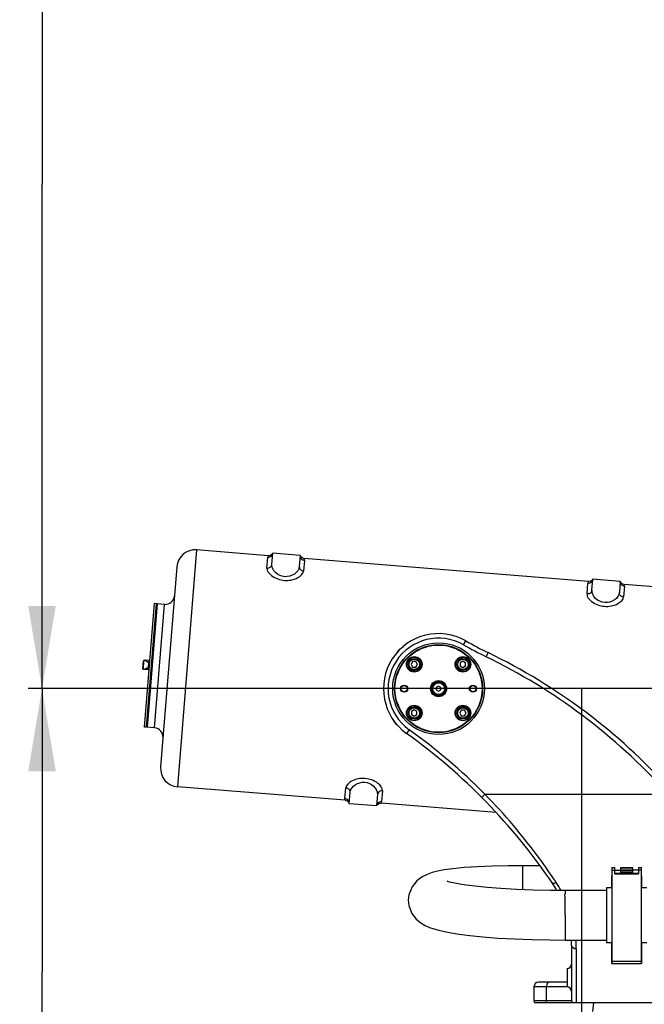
# Model space of a CAD drawing. Header units: millimetres. Extents: x 0 to 17835, y 0 to 12615.
# Tile 61 of 85: x 8880 to 9561, y 6335 to 7409. Entities that reach past the tile are written whole.
import ezdxf

# ---------------------------------------------------------------- set-up
doc = ezdxf.new("R2010")
doc.units = ezdxf.units.MM
doc.header["$LTSCALE"] = 980.925
doc.layers.get('0').update_dxf_attribs({"linetype": 'CONTINUOUS'})
for name, color, linetype in [('304103000036DXF_CONTINUOUS_LINE', 7, 'CONTINUOUS'), ('304103000043DXF_CONTINUOUS_LINE', 7, 'CONTINUOUS'), ('304104000316DXF_CONTINUOUS_LINE', 7, 'CONTINUOUS'), ('304105000251DXF_CONTINUOUS_LINE', 7, 'CONTINUOUS'), ('304109000042DXF_CONTINUOUS_LINE', 7, 'CONTINUOUS'), ('304109000043DXF_CONTINUOUS_LINE', 7, 'CONTINUOUS'), ('304301000076DXF_CONTINUOUS_LINE', 7, 'CONTINUOUS'), ('501023000001DXF_CONTINUOUS_LINE', 7, 'CONTINUOUS'), ('501023000084DXF_CONTINUOUS_LINE', 7, 'CONTINUOUS'), ('604006000004DXF_CONTINUOUS_LINE', 7, 'CONTINUOUS'), ('604006000006DXF_CONTINUOUS_LINE', 7, 'CONTINUOUS'), ('604007000001DXF_CONTINUOUS_LINE', 7, 'CONTINUOUS'), ('626001000004DXF_CONTINUOUS_LINE', 7, 'CONTINUOUS'), ('XIANLAN_DXF_CONTINUOUS_LINE', 7, 'CONTINUOUS'), ('运动范围-老_DXF_BALLOON', 7, 'CONTINUOUS'), ('运动范围-老_DXF_DIMENSION', 7, 'CONTINUOUS')]:
    doc.layers.add(name, color=color, linetype=linetype)
doc.styles.get("Standard").update_dxf_attribs({"font": 'txt', "width": 0.7})
doc.dimstyles.new('DIMSTYLE_10', dxfattribs={"dimtxt": 135, "dimasz": 90, "dimexe": 1, "dimexo": 0, "dimgap": 2.25, "dimtad": 1, "dimdec": 1, "dimdsep": 46, "dimtxsty": 'Standard', "dimblk": '_FILLED', "dimblk1": '_FILLED', "dimblk2": '_FILLED', "dimcen": 0.09, "dimclrt": 5, "dimazin": 2, "dimtp": 2, "dimtm": 2, "dimtfac": 1, "dimtdec": 1, "dimtofl": 0, "dimtmove": 0, "dimatfit": 3, "dimldrblk": '_FILLED', "dimfxl": 0, "dimtolj": 1, "dimarcsym": 0})
doc.dimstyles.new('DIMSTYLE_11', dxfattribs={"dimtxt": 135, "dimasz": 90, "dimexe": 1, "dimexo": 0, "dimgap": 2.25, "dimtad": 0, "dimtih": 1, "dimtoh": 1, "dimdec": 1, "dimdsep": 46, "dimtxsty": 'Standard', "dimblk": '_FILLED', "dimblk1": '_FILLED', "dimblk2": '_FILLED', "dimcen": 0.09, "dimclrt": 5, "dimazin": 2, "dimtp": 1.2, "dimtm": 1.2, "dimtfac": 1, "dimtdec": 0, "dimtofl": 0, "dimtmove": 0, "dimatfit": 3, "dimldrblk": '_FILLED', "dimfxl": 0, "dimtolj": 1, "dimarcsym": 0})
doc.dimstyles.new('DIMSTYLE_12', dxfattribs={"dimtxt": 135, "dimasz": 90, "dimexe": 1, "dimexo": 0, "dimgap": 2.25, "dimtad": 0, "dimtih": 1, "dimtoh": 1, "dimdec": 1, "dimdsep": 46, "dimtxsty": 'Standard', "dimblk": '_FILLED', "dimblk1": '_FILLED', "dimblk2": '_FILLED', "dimcen": 0.09, "dimclrt": 5, "dimazin": 2, "dimtp": 0.8, "dimtm": 0.8, "dimtfac": 1, "dimtdec": 0, "dimtofl": 0, "dimtmove": 0, "dimatfit": 3, "dimldrblk": '_FILLED', "dimfxl": 0, "dimtolj": 1, "dimarcsym": 0})
doc.dimstyles.new('DIMSTYLE_13', dxfattribs={"dimtxt": 135, "dimasz": 90, "dimexe": 1, "dimexo": 0, "dimgap": 2.25, "dimtad": 0, "dimtih": 1, "dimtoh": 1, "dimdec": 1, "dimdsep": 46, "dimtxsty": 'Standard', "dimblk": '_FILLED', "dimblk1": '_FILLED', "dimblk2": '_FILLED', "dimcen": 0.09, "dimclrt": 5, "dimazin": 2, "dimtp": 0.5, "dimtm": 0.5, "dimtfac": 1, "dimtdec": 0, "dimtofl": 0, "dimtmove": 0, "dimatfit": 3, "dimldrblk": '_FILLED', "dimfxl": 0, "dimtolj": 1, "dimarcsym": 0})
doc.dimstyles.new('DIMSTYLE_14', dxfattribs={"dimtxt": 135, "dimasz": 90, "dimexe": 1, "dimexo": 0, "dimgap": 2.25, "dimtad": 0, "dimtih": 1, "dimtoh": 1, "dimdec": 1, "dimdsep": 46, "dimtxsty": 'Standard', "dimblk": '_FILLED', "dimblk1": '_FILLED', "dimblk2": '_FILLED', "dimcen": 0.09, "dimclrt": 5, "dimazin": 2, "dimtp": 2, "dimtm": 2, "dimtfac": 1, "dimtdec": 0, "dimtofl": 0, "dimtmove": 0, "dimatfit": 3, "dimldrblk": '_FILLED', "dimfxl": 0, "dimtolj": 1, "dimarcsym": 0})
doc.dimstyles.new('DIMSTYLE_3', dxfattribs={"dimtxt": 135, "dimasz": 90, "dimexe": 1, "dimexo": 0, "dimgap": 2.25, "dimtad": 1, "dimdsep": 46, "dimtxsty": 'Standard', "dimblk": '_FILLED', "dimblk1": '_FILLED', "dimblk2": '_FILLED', "dimcen": 0.09, "dimclrt": 5, "dimazin": 2, "dimtp": 0.8, "dimtm": 0.8, "dimtfac": 1, "dimtofl": 0, "dimtmove": 0, "dimatfit": 3, "dimldrblk": '_FILLED', "dimfxl": 0, "dimtolj": 1, "dimarcsym": 0})
doc.dimstyles.new('DIMSTYLE_4', dxfattribs={"dimtxt": 135, "dimasz": 90, "dimexe": 1, "dimexo": 0, "dimgap": 2.25, "dimtad": 1, "dimdec": 0, "dimdsep": 46, "dimtxsty": 'Standard', "dimblk": '_FILLED', "dimblk1": '_FILLED', "dimblk2": '_FILLED', "dimcen": 0.09, "dimclrt": 5, "dimazin": 2, "dimtp": 1.2, "dimtm": 1.2, "dimtfac": 1, "dimtdec": 0, "dimtofl": 0, "dimtmove": 0, "dimatfit": 3, "dimldrblk": '_FILLED', "dimfxl": 0, "dimtolj": 1, "dimarcsym": 0})
doc.dimstyles.new('DIMSTYLE_5', dxfattribs={"dimtxt": 135, "dimasz": 90, "dimexe": 1, "dimexo": 0, "dimgap": 2.25, "dimtad": 1, "dimdec": 0, "dimdsep": 46, "dimtxsty": 'Standard', "dimblk": '_FILLED', "dimblk1": '_FILLED', "dimblk2": '_FILLED', "dimcen": 0.09, "dimclrt": 5, "dimazin": 2, "dimtp": 0.5, "dimtm": 0.5, "dimtfac": 1, "dimtdec": 0, "dimtofl": 0, "dimtmove": 0, "dimatfit": 3, "dimldrblk": '_FILLED', "dimfxl": 0, "dimtolj": 1, "dimarcsym": 0})

# ---------------------------------------------------------------- blocks, each defined once
blk = doc.blocks.new('_FILLED')
at = {"color": 0, "linetype": 'ByBlock'}
blk.add_solid([(0, 0), (-1, 0.167), (-1, -0.167)], dxfattribs=at)
blk = doc.blocks.new('*D6')
at = {"layer": '运动范围-老_DXF_DIMENSION', "color": 2, "linetype": 'Continuous', "transparency": 16777216}
for p, q in [((10056.4, 7779.5), (8889.2, 7779.5)), ((8904.2, 7779.5), (8904.2, 7229.5)), ((8904.2, 6679.5), (8904.2, 7229.5)), ((10056.4, 6679.5), (8889.2, 6679.5))]:
    blk.add_line(p, q, dxfattribs=at)
at = {"layer": '运动范围-老_DXF_DIMENSION', "color": 2, "linetype": 'Continuous', "transparency": 16777216, "xscale": 90, "yscale": 90, "zscale": 90}
for p, rotation in [((8904.2, 7779.5), 90), ((8904.2, 6679.5), 270)]:
    blk.add_blockref('_FILLED', p, dxfattribs=dict(at, rotation=rotation))
blk = doc.blocks.new('*D9')
at = {"layer": '运动范围-老_DXF_DIMENSION', "color": 2, "linetype": 'Continuous', "transparency": 16777216}
for p, q in [((9706.4, 6897.5), (9706.4, 8508.4)), ((10056.4, 7839.5), (10056.4, 8508.4)), ((9881.4, 8493.4), (9289.3, 8493.4)), ((9706.4, 8493.4), (9881.4, 8493.4)), ((10056.4, 8493.4), (9881.4, 8493.4))]:
    blk.add_line(p, q, dxfattribs=at)
at = {"layer": '运动范围-老_DXF_DIMENSION', "color": 2, "linetype": 'Continuous', "transparency": 16777216, "xscale": 90, "yscale": 90, "zscale": 90, "rotation": 180}
blk.add_blockref('_FILLED', (9706.4, 8493.4), dxfattribs=at)
at = {"layer": '运动范围-老_DXF_DIMENSION', "color": 2, "linetype": 'Continuous', "transparency": 16777216, "xscale": 90, "yscale": 90, "zscale": 90}
blk.add_blockref('_FILLED', (10056.4, 8493.4), dxfattribs=at)
blk = doc.blocks.new('*D14')
at = {"layer": '运动范围-老_DXF_DIMENSION', "color": 2, "linetype": 'Continuous', "transparency": 16777216}
for p, q in [((9996.4, 6679.5), (8889.2, 6679.5)), ((8904.2, 6679.5), (8904.2, 6370.7)), ((8904.2, 6062), (8904.2, 6370.7)), ((9402.4, 6062), (8889.2, 6062))]:
    blk.add_line(p, q, dxfattribs=at)
at = {"layer": '运动范围-老_DXF_DIMENSION', "color": 2, "linetype": 'Continuous', "transparency": 16777216, "xscale": 90, "yscale": 90, "zscale": 90}
for p, rotation in [((8904.2, 6679.5), 90), ((8904.2, 6062), 270)]:
    blk.add_blockref('_FILLED', p, dxfattribs=dict(at, rotation=rotation))
blk = doc.blocks.new('*D18')
at = {"layer": '运动范围-老_DXF_DIMENSION', "color": 2, "linetype": 'Continuous', "transparency": 16777216}
for p, q in [((7976.1, 7386.5), (7976.1, 4522.8)), ((12389.8, 6775.4), (12389.8, 4522.8)), ((7976.1, 4537.8), (10183, 4537.8)), ((12389.8, 4537.8), (10183, 4537.8))]:
    blk.add_line(p, q, dxfattribs=at)
at = {"layer": '运动范围-老_DXF_DIMENSION', "color": 2, "linetype": 'Continuous', "transparency": 16777216, "xscale": 90, "yscale": 90, "zscale": 90, "rotation": 180}
blk.add_blockref('_FILLED', (7976.1, 4537.8), dxfattribs=at)
at = {"layer": '运动范围-老_DXF_DIMENSION', "color": 2, "linetype": 'Continuous', "transparency": 16777216, "xscale": 90, "yscale": 90, "zscale": 90}
blk.add_blockref('_FILLED', (12389.8, 4537.8), dxfattribs=at)
blk = doc.blocks.new('*D20')
at = {"layer": '运动范围-老_DXF_BALLOON', "color": 2, "linetype": 'Continuous', "transparency": 16777216}
blk.add_line((8295.8, 6556.4), (8295.8, 5317), dxfattribs=at)
blk = doc.blocks.new('*D22')
at = {"layer": '运动范围-老_DXF_BALLOON', "color": 2, "linetype": 'Continuous', "transparency": 16777216}
blk.add_line((9492.1, 6679.5), (9492.1, 5317), dxfattribs=at)
blk = doc.blocks.new('*D23')
at = {"layer": '运动范围-老_DXF_BALLOON', "color": 2, "linetype": 'Continuous', "transparency": 16777216}
blk.add_line((8295.8, 6556.4), (7730.9, 6556.4), dxfattribs=at)
blk = doc.blocks.new('*D25')
at = {"layer": '运动范围-老_DXF_BALLOON', "color": 2, "linetype": 'Continuous', "transparency": 16777216}
blk.add_line((10056.4, 9014.9), (7730.9, 9014.9), dxfattribs=at)
blk = doc.blocks.new('*D36')
at = {"layer": '运动范围-老_DXF_BALLOON', "color": 2, "linetype": 'Continuous', "transparency": 16777216}
blk.add_line((7976.1, 7386.5), (7976.1, 5317), dxfattribs=at)

msp = doc.modelspace()

# ---------------------------------------------------------------- linework, layer by layer
at = {"color": 2, "linetype": 'Continuous'}
for radius, start, end in [(2335.402, 2.352729, 142.647271), (1764.838, 96.000281, 183.999719)]:
    msp.add_arc((10056.388, 6679.479), radius, start, end, dxfattribs=at)
at = {"layer": '304103000036DXF_CONTINUOUS_LINE', "color": 9, "linetype": 'Continuous'}
for p, q in [((9363.73, 6727.201), (9366.215, 6731.54)), ((9388.153, 6714.294), (9390.337, 6718.792)), ((9304.336, 6634.783), (9301.422, 6630.72)), ((9383.413, 6560.952), (9386.958, 6564.479)), ((9386.958, 6564.479), (9586.828, 6564.479)), ((9486.388, 6395.812), (9486.388, 6337.479)), ((9476.388, 6354.479), (9440.388, 6354.479)), ((9454.055, 6339.479), (9454.055, 6354.479)), ((9440.388, 6339.479), (9481.388, 6339.479))]:
    msp.add_line(p, q, dxfattribs=at)
at = {"layer": '304103000036DXF_CONTINUOUS_LINE', "color": 7, "linetype": 'Continuous'}
for p, q in [((9481.388, 6399.479), (9481.388, 6339.479)), ((9476.388, 6374.479), (9476.388, 6354.479)), ((9440.388, 6354.479), (9440.388, 6339.479)), ((9476.388, 6359.479), (9445.39, 6359.479)), ((9440.388, 6339.479), (9440.805, 6337.479)), ((9440.806, 6337.479), (9575.457, 6337.479))]:
    msp.add_line(p, q, dxfattribs=at)
at = {"layer": '304103000036DXF_CONTINUOUS_LINE', "color": 9, "linetype": 'Continuous'}
msp.add_lwpolyline([(9454.244, 6337.479), (9454.142, 6338.101), (9454.077, 6338.783), (9454.055, 6339.479)], dxfattribs=at)
at = {"layer": '304103000036DXF_CONTINUOUS_LINE', "color": 7, "linetype": 'Continuous'}
msp.add_circle((9336.388, 6679.479), 50, dxfattribs=at)
for centre, radius, start, end in [((9336.388, 6679.479), 60, 60.190166, 234.355127), ((9565.064, 7078.612), 400, 240.190166, 244.099012), ((9106.406, 6134.084), 650, 42.153508, 64.099012), ((8922.629, 6102.501), 650, 34.15714, 54.355127), ((9360.322, 6399.479), 121.066, 29.739994, 34.15714), ((9360.322, 6399.479), 121.066, 0, 2.84266), ((9476.388, 6379.479), 5, 270, 360), ((9445.388, 6354.479), 5, 90, 180), ((9476.388, 6349.479), 5, 0, 90), ((9486.388, 6339.479), 5, 180, 203.578159)]:
    msp.add_arc(centre, radius, start, end, dxfattribs=at)
at = {"layer": '304103000036DXF_CONTINUOUS_LINE', "color": 9, "linetype": 'Continuous'}
for centre, radius, start, end in [((9336.388, 6679.479), 55, 60.190166, 234.355127), ((9565.064, 7078.612), 405, 240.190166, 244.099012), ((9106.406, 6134.084), 645, 42.153508, 64.099012), ((8922.629, 6102.501), 655, 44.854547, 54.355127), ((8910.465, 6100.328), 665.144, 33.57451, 33.725828), ((9356.831, 6396.626), 129.388, 29.116036, 33.567338), ((9354.623, 6395.81), 131.765, 0.001123, 4.103222)]:
    msp.add_arc(centre, radius, start, end, dxfattribs=at)
for points, knots in [([(9463.668, 6469.629), (9458.177, 6477.855), (9434.839, 6511.197), (9408.443, 6542.405), (9386.958, 6564.479)], [0, 0, 0, 0, 0.24303358, 1, 1, 1, 1]), ([(9464.642, 6468.167), (9464.191, 6467.915), (9463.032, 6467.37), (9461.017, 6466.698), (9460.504, 6467.453)], [0, 0, 0, 0, 0.36108877, 1, 1, 1, 1]), ([(9456.321, 6359.479), (9456.007, 6359.479), (9454.198, 6358.407), (9454.055, 6356.088), (9454.055, 6354.479)], [0, 0, 0, 0, 0.16321686, 1, 1, 1, 1])]:
    msp.add_open_spline(points, degree=3, knots=knots, dxfattribs=at)
msp.add_open_spline([(9486.388, 6395.812), (9484.321, 6395.812), (9481.388, 6397.412), (9481.388, 6399.479)], degree=3, dxfattribs=at)
at = {"layer": '304103000043DXF_CONTINUOUS_LINE', "color": 9, "linetype": 'Continuous'}
for p, q in [((9072.73, 6830.74), (9051.838, 6572.585)), ((9149.379, 6810.893), (9150.321, 6822.529)), ((9190.191, 6819.302), (9189.249, 6807.667)), ((9498.239, 6782.66), (9499.18, 6794.295)), ((9539.05, 6791.069), (9538.108, 6779.433)), ((9026.937, 6636.802), (9037.827, 6771.363)), ((9234.397, 6559.742), (9235.338, 6571.378)), ((9275.208, 6568.151), (9274.266, 6556.515))]:
    msp.add_line(p, q, dxfattribs=at)
at = {"layer": '304103000043DXF_CONTINUOUS_LINE', "color": 7, "linetype": 'Continuous'}
for p, q in [((9150.892, 6824.415), (9072.73, 6830.74)), ((9154.724, 6814.95), (9155.702, 6827.035)), ((9185.604, 6824.615), (9155.702, 6827.035)), ((9185.604, 6824.615), (9184.626, 6812.53)), ((9499.752, 6796.181), (9189.93, 6821.255)), ((9051.182, 6812.419), (9033.516, 6594.133)), ((9503.583, 6786.717), (9504.561, 6798.802)), ((9534.464, 6796.382), (9504.561, 6798.802)), ((9534.464, 6796.382), (9533.486, 6784.297)), ((9637.349, 6785.045), (9538.789, 6793.022)), ((9029.853, 6772.008), (9018.963, 6637.448)), ((9029.853, 6772.008), (9028.776, 6771.092)), ((9037.827, 6771.363), (9029.853, 6772.008)), ((9018.963, 6637.448), (9018.047, 6638.525)), ((9026.937, 6636.802), (9018.963, 6637.448)), ((9234.657, 6557.789), (9051.838, 6572.585)), ((9238.983, 6554.429), (9239.961, 6566.514)), ((9269.863, 6564.094), (9268.885, 6552.009)), ((9238.983, 6554.429), (9268.885, 6552.009)), ((9399.19, 6544.473), (9273.695, 6554.629))]:
    msp.add_line(p, q, dxfattribs=at)
for points in [[(9155.702, 6827.035), (9154.635, 6825.677), (9153.15, 6824.755), (9151.441, 6824.401), (9150.892, 6824.415)], [(9189.93, 6821.255), (9189.386, 6821.33), (9187.756, 6821.954), (9186.439, 6823.103), (9185.604, 6824.615)], [(9504.561, 6798.802), (9503.494, 6797.443), (9502.009, 6796.521), (9500.301, 6796.167), (9499.752, 6796.181)], [(9538.789, 6793.022), (9538.245, 6793.096), (9536.616, 6793.721), (9535.299, 6794.869), (9534.464, 6796.382)], [(9234.657, 6557.789), (9235.201, 6557.714), (9236.831, 6557.09), (9238.148, 6555.941), (9238.983, 6554.429)], [(9268.885, 6552.009), (9269.952, 6553.367), (9271.437, 6554.289), (9273.146, 6554.644), (9273.695, 6554.629)]]:
    msp.add_lwpolyline(points, dxfattribs=at)
for centre, radius, start, end in [((9071.117, 6810.806), 20, 85.373068, 175.373068), ((9038.634, 6781.33), 10, 265.373068, 355.373068), ((9026.13, 6626.835), 10, 355.373068, 85.373068), ((9053.451, 6592.519), 20, 175.373068, 265.373068)]:
    msp.add_arc(centre, radius, start, end, dxfattribs=at)
at = {"layer": '304103000043DXF_CONTINUOUS_LINE', "color": 9, "linetype": 'Continuous'}
for points, knots in [([(9155.702, 6827.035), (9155.6, 6825.78), (9154.306, 6823.243), (9151.59, 6822.426), (9150.321, 6822.529)], [0, 0, 0, 0, 0.49735022, 1, 1, 1, 1]), ([(9149.379, 6810.893), (9150.632, 6810.792), (9153.231, 6811.418), (9154.63, 6813.792), (9154.724, 6814.95)], [0, 0, 0, 0, 0.51956481, 1, 1, 1, 1]), ([(9150.892, 6824.415), (9150.72, 6824.429), (9150.638, 6823.438), (9150.385, 6823.012), (9150.321, 6822.529)], [0, 0, 0, 0, 0.26163509, 1, 1, 1, 1]), ([(9184.626, 6812.53), (9184.105, 6806.095), (9168.219, 6795.747), (9154.203, 6808.515), (9154.724, 6814.95)], [0, 0, 0, 0, 0.49999986, 1, 1, 1, 1]), ([(9185.604, 6824.615), (9185.503, 6823.36), (9186.372, 6820.653), (9188.921, 6819.394), (9190.191, 6819.302)], [0, 0, 0, 0, 0.49737306, 1, 1, 1, 1]), ([(9190.191, 6819.302), (9190.213, 6819.583), (9190.269, 6820.255), (9189.889, 6820.879), (9189.93, 6821.255)], [0, 0, 0, 0, 0.42641013, 1, 1, 1, 1]), ([(9149.379, 6810.893), (9149.125, 6807.748), (9155.539, 6800.43), (9168.272, 6796.378), (9181.491, 6798.333), (9188.994, 6804.522), (9189.249, 6807.667)], [0, 0, 0, 0, 0.19328053, 0.50009118, 0.80675594, 1, 1, 1, 1]), ([(9184.626, 6812.53), (9184.532, 6811.372), (9185.531, 6808.804), (9187.996, 6807.768), (9189.249, 6807.667)], [0, 0, 0, 0, 0.48043565, 1, 1, 1, 1]), ([(9504.561, 6798.802), (9504.46, 6797.546), (9503.166, 6795.009), (9500.449, 6794.193), (9499.18, 6794.295)], [0, 0, 0, 0, 0.49735206, 1, 1, 1, 1]), ([(9499.752, 6796.181), (9499.58, 6796.195), (9499.497, 6795.205), (9499.244, 6794.778), (9499.18, 6794.295)], [0, 0, 0, 0, 0.26165747, 1, 1, 1, 1]), ([(9539.05, 6791.069), (9537.781, 6791.16), (9535.232, 6792.419), (9534.362, 6795.126), (9534.464, 6796.382)], [0, 0, 0, 0, 0.50262123, 1, 1, 1, 1]), ([(9539.05, 6791.069), (9539.073, 6791.349), (9539.127, 6792.021), (9538.753, 6792.645), (9538.789, 6793.022)], [0, 0, 0, 0, 0.42639652, 1, 1, 1, 1]), ([(9498.239, 6782.66), (9497.984, 6779.515), (9504.398, 6772.197), (9517.132, 6768.144), (9530.35, 6770.099), (9537.854, 6776.289), (9538.108, 6779.433)], [0, 0, 0, 0, 0.19328053, 0.50009118, 0.80675594, 1, 1, 1, 1]), ([(9503.583, 6786.717), (9503.49, 6785.558), (9502.091, 6783.185), (9499.491, 6782.558), (9498.239, 6782.66)], [0, 0, 0, 0, 0.48043498, 1, 1, 1, 1]), ([(9533.486, 6784.297), (9532.965, 6777.861), (9517.078, 6767.514), (9503.062, 6780.281), (9503.583, 6786.717)], [0, 0, 0, 0, 0.49999986, 1, 1, 1, 1]), ([(9538.108, 6779.433), (9536.855, 6779.534), (9534.391, 6780.571), (9533.392, 6783.138), (9533.486, 6784.297)], [0, 0, 0, 0, 0.5195645, 1, 1, 1, 1]), ([(9275.208, 6568.151), (9275.462, 6571.296), (9269.048, 6578.614), (9256.315, 6582.666), (9243.097, 6580.711), (9235.593, 6574.522), (9235.338, 6571.378)], [0, 0, 0, 0, 0.19328053, 0.50009118, 0.80675594, 1, 1, 1, 1]), ([(9239.961, 6566.514), (9240.055, 6567.672), (9239.056, 6570.24), (9236.591, 6571.276), (9235.338, 6571.377)], [0, 0, 0, 0, 0.48043566, 1, 1, 1, 1]), ([(9239.961, 6566.514), (9240.231, 6569.846), (9245.362, 6575.922), (9252.379, 6577.803), (9255.901, 6577.518)], [0, 0, 0, 0, 0.48620122, 1, 1, 1, 1]), ([(9255.901, 6577.518), (9259.422, 6577.233), (9266.045, 6574.248), (9270.133, 6567.426), (9269.863, 6564.094)], [0, 0, 0, 0, 0.51379884, 1, 1, 1, 1]), ([(9275.208, 6568.151), (9273.955, 6568.252), (9271.356, 6567.626), (9269.957, 6565.252), (9269.863, 6564.094)], [0, 0, 0, 0, 0.5195648, 1, 1, 1, 1]), ([(9234.397, 6559.742), (9234.374, 6559.461), (9234.32, 6558.789), (9234.693, 6558.166), (9234.657, 6557.789)], [0, 0, 0, 0, 0.42639653, 1, 1, 1, 1]), ([(9238.983, 6554.429), (9239.085, 6555.684), (9238.215, 6558.391), (9235.666, 6559.65), (9234.397, 6559.742)], [0, 0, 0, 0, 0.49737306, 1, 1, 1, 1]), ([(9268.885, 6552.009), (9268.987, 6553.264), (9270.281, 6555.801), (9272.998, 6556.618), (9274.266, 6556.515)], [0, 0, 0, 0, 0.49735022, 1, 1, 1, 1]), ([(9273.695, 6554.629), (9273.867, 6554.615), (9273.949, 6555.606), (9274.203, 6556.032), (9274.266, 6556.515)], [0, 0, 0, 0, 0.26163987, 1, 1, 1, 1])]:
    msp.add_open_spline(points, degree=3, knots=knots, dxfattribs=at)
for points in [[(9290.913, 6718.276), (9292.55, 6721.249), (9295.144, 6723.812), (9298.089, 6725.499)], [(9285.887, 6646.98), (9287.083, 6644.394), (9288.943, 6642.047), (9291.15, 6640.246)]]:
    msp.add_open_spline(points, degree=3, dxfattribs=at)
at = {"layer": '304104000316DXF_CONTINUOUS_LINE', "color": 7, "linetype": 'Continuous'}
for centre, radius in [((9336.388, 6679.479), 48), ((9336.388, 6679.479), 47.5), ((9309.871, 6705.995), 8.5), ((9309.871, 6705.995), 8), ((9362.904, 6705.995), 8.5), ((9362.904, 6705.995), 8), ((9336.388, 6679.479), 8.75), ((9336.388, 6679.479), 8.25), ((9298.888, 6679.479), 3.9), ((9298.888, 6679.479), 3.4), ((9373.888, 6679.479), 3.9), ((9373.888, 6679.479), 3.4), ((9309.871, 6652.962), 8.5), ((9309.871, 6652.962), 8), ((9362.904, 6652.962), 8.5), ((9362.904, 6652.962), 8)]:
    msp.add_circle(centre, radius, dxfattribs=at)
at = {"layer": '304105000251DXF_CONTINUOUS_LINE', "color": 7, "linetype": 'Continuous'}
for p, q in [((9015.973, 6637.69), (9026.863, 6772.25)), ((9017.966, 6637.528), (9028.856, 6772.089)), ((9028.856, 6772.089), (9026.863, 6772.25)), ((9017.966, 6637.528), (9015.973, 6637.69))]:
    msp.add_line(p, q, dxfattribs=at)
at = {"layer": '304109000042DXF_CONTINUOUS_LINE', "color": 7, "linetype": 'Continuous'}
for p, q in [((9525.183, 6484.379), (9524.888, 6467.479)), ((9525.288, 6484.379), (9525.183, 6484.379)), ((9525.288, 6484.479), (9528.388, 6484.479)), ((9525.288, 6484.479), (9525.288, 6379.979)), ((9528.388, 6477.685), (9528.388, 6484.479)), ((9528.388, 6481.679), (9534.688, 6481.679)), ((9534.688, 6484.179), (9548.088, 6484.179)), ((9534.688, 6484.179), (9534.688, 6478.678)), ((9548.088, 6478.678), (9548.088, 6484.179)), ((9554.388, 6481.679), (9548.088, 6481.679)), ((9554.388, 6484.479), (9557.488, 6484.479)), ((9554.388, 6484.479), (9554.388, 6477.685)), ((9557.488, 6379.979), (9557.488, 6484.479)), ((9557.593, 6484.379), (9557.488, 6484.379)), ((9557.888, 6467.479), (9557.593, 6484.379)), ((9554.388, 6477.895), (9528.388, 6477.895)), ((9528.388, 6477.685), (9554.388, 6477.685)), ((9548.088, 6478.678), (9534.688, 6478.678)), ((9524.888, 6467.479), (9524.888, 6462.479)), ((9557.888, 6462.479), (9557.888, 6467.479)), ((9524.888, 6402.479), (9524.888, 6397.479)), ((9524.888, 6397.479), (9525.193, 6379.979)), ((9557.582, 6379.979), (9557.888, 6397.479)), ((9557.888, 6397.479), (9557.888, 6402.479)), ((9525.251, 6379.979), (9525.288, 6391.532)), ((9557.488, 6391.532), (9557.525, 6379.979)), ((9525.193, 6379.979), (9557.582, 6379.979))]:
    msp.add_line(p, q, dxfattribs=at)
at = {"layer": '304109000042DXF_CONTINUOUS_LINE', "color": 9, "linetype": 'Continuous'}
for p, q in [((9525.288, 6481.783), (9528.388, 6481.783)), ((9548.088, 6484.165), (9534.688, 6484.165)), ((9534.688, 6481.891), (9548.088, 6481.891)), ((9557.488, 6481.783), (9554.388, 6481.783)), ((9548.088, 6480.439), (9534.688, 6480.439)), ((9525.288, 6382.588), (9557.488, 6382.588))]:
    msp.add_line(p, q, dxfattribs=at)
at = {"layer": '304109000042DXF_CONTINUOUS_LINE', "color": 7, "linetype": 'Continuous'}
for points, knots in [([(9525.198, 6462.539), (9525.204, 6462.859), (9525.229, 6463.719), (9525.23, 6464.582), (9525.288, 6465.12)], [0, 0, 0, 0, 0.37168219, 1, 1, 1, 1]), ([(9557.488, 6465.12), (9557.499, 6465.011), (9557.547, 6464.151), (9557.563, 6463.291), (9557.578, 6462.539)], [0, 0, 0, 0, 0.12671225, 1, 1, 1, 1]), ([(9525.288, 6399.838), (9525.276, 6399.947), (9525.228, 6400.807), (9525.213, 6401.667), (9525.198, 6402.419)], [0, 0, 0, 0, 0.12671225, 1, 1, 1, 1]), ([(9557.578, 6402.419), (9557.572, 6402.099), (9557.547, 6401.239), (9557.545, 6400.376), (9557.488, 6399.838)], [0, 0, 0, 0, 0.37168219, 1, 1, 1, 1])]:
    msp.add_open_spline(points, degree=3, knots=knots, dxfattribs=at)
at = {"layer": '304109000043DXF_CONTINUOUS_LINE', "color": 7, "linetype": 'Continuous'}
for p, q in [((9525.288, 6462.479), (9519.388, 6462.479)), ((9519.388, 6462.479), (9519.388, 6402.479)), ((9563.388, 6462.479), (9557.488, 6462.479)), ((9525.288, 6402.479), (9519.388, 6402.479)), ((9563.388, 6402.479), (9557.488, 6402.479))]:
    msp.add_line(p, q, dxfattribs=at)
at = {"layer": '304301000076DXF_CONTINUOUS_LINE', "color": 7, "linetype": 'Continuous'}
msp.add_line((9505.092, 6337.479), (9504.171, 6327.539), dxfattribs=at)
at = {"layer": '501023000001DXF_CONTINUOUS_LINE', "color": 7, "linetype": 'Continuous'}
for p, q in [((9014.086, 6701.149), (9014.795, 6709.92)), ((9020.824, 6710.034), (9015.442, 6710.47)), ((9020.018, 6700.067), (9020.824, 6710.034)), ((9020.018, 6700.067), (9014.635, 6700.502))]:
    msp.add_line(p, q, dxfattribs=at)
at = {"layer": '501023000001DXF_CONTINUOUS_LINE', "color": 9, "linetype": 'Continuous'}
msp.add_line((9014.635, 6700.502), (9015.442, 6710.47), dxfattribs=at)
at = {"layer": '501023000001DXF_CONTINUOUS_LINE', "color": 2, "linetype": 'Continuous'}
for p, q in [((9020.234, 6707.705), (9016.336, 6710.397)), ((9019.81, 6702.46), (9015.529, 6700.43))]:
    msp.add_line(p, q, dxfattribs=at)
at = {"layer": '501023000001DXF_CONTINUOUS_LINE', "color": 7, "linetype": 'Continuous'}
for centre, start, end in [((9015.393, 6709.872), 85.373068, 175.373068), ((9014.684, 6701.1), 175.373068, 265.373068)]:
    msp.add_arc(centre, 0.6, start, end, dxfattribs=at)
at = {"layer": '501023000084DXF_CONTINUOUS_LINE', "color": 7, "linetype": 'Continuous'}
for p, q in [((9308.139, 6708.995), (9306.407, 6705.995)), ((9311.603, 6708.995), (9308.139, 6708.995)), ((9313.335, 6705.995), (9311.603, 6708.995)), ((9362.904, 6709.46), (9359.904, 6707.727)), ((9359.904, 6707.727), (9359.904, 6704.263)), ((9365.904, 6707.727), (9362.904, 6709.46)), ((9365.904, 6704.263), (9365.904, 6707.727)), ((9306.407, 6705.995), (9308.139, 6702.995)), ((9308.139, 6702.995), (9311.603, 6702.995)), ((9311.603, 6702.995), (9313.335, 6705.995)), ((9359.904, 6704.263), (9362.904, 6702.531)), ((9362.904, 6702.531), (9365.904, 6704.263)), ((9309.871, 6656.427), (9306.871, 6654.694)), ((9306.871, 6654.694), (9306.871, 6651.23)), ((9312.871, 6654.694), (9309.871, 6656.427)), ((9312.871, 6651.23), (9312.871, 6654.694)), ((9361.172, 6655.962), (9359.44, 6652.962)), ((9364.636, 6655.962), (9361.172, 6655.962)), ((9366.368, 6652.962), (9364.636, 6655.962)), ((9306.871, 6651.23), (9309.871, 6649.498)), ((9309.871, 6649.498), (9312.871, 6651.23)), ((9359.44, 6652.962), (9361.172, 6649.962)), ((9361.172, 6649.962), (9364.636, 6649.962)), ((9364.636, 6649.962), (9366.368, 6652.962))]:
    msp.add_line(p, q, dxfattribs=at)
for centre in [(9309.871, 6705.995), (9362.904, 6705.995), (9309.871, 6652.962), (9362.904, 6652.962)]:
    msp.add_circle(centre, 6.5, dxfattribs=at)
at = {"layer": '501023000084DXF_CONTINUOUS_LINE', "color": 9, "linetype": 'Continuous'}
for centre in [(9309.871, 6705.995), (9362.904, 6705.995), (9309.871, 6652.962), (9362.904, 6652.962)]:
    msp.add_circle(centre, 5.7, dxfattribs=at)
at = {"layer": '604006000004DXF_CONTINUOUS_LINE', "color": 7, "linetype": 'Continuous'}
for centre, start, end in [((9362.904, 6705.995), 95.357754, 275.357754), ((9309.871, 6705.995), 185.357754, 5.357754), ((9309.871, 6652.962), 275.357754, 95.357754), ((9362.904, 6652.962), 5.357754, 185.357754)]:
    msp.add_arc(centre, 6.5, start, end, dxfattribs=at)
at = {"layer": '604006000006DXF_CONTINUOUS_LINE', "color": 7, "linetype": 'Continuous'}
for p, q in [((9020.863, 6710.031), (9020.057, 6700.064)), ((9020.813, 6709.899), (9020.863, 6710.031)), ((9020.863, 6710.031), (9021.799, 6709.677)), ((9020.029, 6700.202), (9020.057, 6700.064)), ((9020.057, 6700.064), (9021.037, 6700.262))]:
    msp.add_line(p, q, dxfattribs=at)
at = {"layer": '604007000001DXF_CONTINUOUS_LINE', "color": 7, "linetype": 'Continuous'}
msp.add_circle((9336.388, 6679.479), 8, dxfattribs=at)
at = {"layer": '626001000004DXF_CONTINUOUS_LINE', "color": 7, "linetype": 'Continuous'}
for p, q in [((9336.388, 6682.366), (9333.888, 6680.922)), ((9333.888, 6680.922), (9333.888, 6678.036)), ((9333.888, 6678.036), (9336.388, 6676.592)), ((9338.888, 6680.922), (9336.388, 6682.366)), ((9336.388, 6676.592), (9338.888, 6678.036)), ((9338.888, 6678.036), (9338.888, 6680.922))]:
    msp.add_line(p, q, dxfattribs=at)
msp.add_circle((9336.388, 6679.479), 7, dxfattribs=at)
at = {"layer": '626001000004DXF_CONTINUOUS_LINE', "color": 9, "linetype": 'Continuous'}
msp.add_circle((9336.388, 6679.479), 6.5, dxfattribs=at)
at = {"layer": 'XIANLAN_DXF_CONTINUOUS_LINE', "color": 7, "linetype": 'Continuous'}
for p, q in [((9446.814, 6486.479), (9428.388, 6486.479)), ((9519.388, 6462.479), (9519.388, 6402.479)), ((9519.388, 6459.479), (9474.388, 6459.479)), ((9474.388, 6405.479), (9519.388, 6405.479))]:
    msp.add_line(p, q, dxfattribs=at)
at = {"layer": 'XIANLAN_DXF_CONTINUOUS_LINE', "color": 9, "linetype": 'Continuous'}
for p, q in [((9428.388, 6460.367), (9428.388, 6486.479)), ((9474.388, 6459.477), (9474.388, 6455.811)), ((9474.388, 6432.479), (9474.388, 6405.481))]:
    msp.add_line(p, q, dxfattribs=at)
at = {"layer": 'XIANLAN_DXF_CONTINUOUS_LINE', "color": 7, "linetype": 'Continuous'}
for points in [[(9428.386, 6486.477), (9412.287, 6486.379), (9395.043, 6486.02), (9379.015, 6485.379), (9364.302, 6484.427), (9351.972, 6483.23), (9342.612, 6481.936), (9335.352, 6480.56), (9329.32, 6479.008), (9323.847, 6477.076), (9318.35, 6474.324), (9312.704, 6470.078), (9307.522, 6463.609), (9304.061, 6454.849), (9303.404, 6448.835)], [(9474.39, 6459.477), (9458.18, 6459.576), (9439.401, 6459.957), (9421.243, 6460.633), (9404.388, 6461.581), (9389.265, 6462.754), (9376.444, 6464.06), (9366.667, 6465.317), (9359.458, 6466.452), (9354.028, 6467.48), (9350.027, 6468.388), (9347.333, 6469.125), (9345.919, 6469.595), (9345.748, 6469.662)], [(9303.404, 6448.86), (9303.995, 6443.151), (9307.253, 6434.53), (9312.005, 6428.248), (9316.991, 6424.123), (9321.79, 6421.334), (9326.459, 6419.289), (9331.322, 6417.611), (9336.683, 6416.11), (9342.839, 6414.691), (9350.091, 6413.301), (9358.931, 6411.898), (9370.31, 6410.427), (9384.717, 6408.958), (9401.176, 6407.684), (9419.103, 6406.681), (9438.155, 6405.976), (9457.665, 6405.583), (9474.386, 6405.481)]]:
    msp.add_lwpolyline(points, dxfattribs=at)
at = {"layer": 'XIANLAN_DXF_CONTINUOUS_LINE', "color": 9, "linetype": 'Continuous'}
msp.add_open_spline([(9474.388, 6432.479), (9474.388, 6436.968), (9474.094, 6443.387), (9474.75, 6451.021), (9473.787, 6454.524), (9474.388, 6455.814)], degree=3, knots=[0, 0, 0, 0, 0.5770992, 0.81698332, 1, 1, 1, 1], dxfattribs=at)

# ---------------------------------------------------------------- dimensions: what is measured, and where the dimension line sits
at = {"layer": '运动范围-老_DXF_BALLOON', "color": 2, "linetype": 'Continuous'}
for feature_location, offset, dtype, origin, dimstyle, picture, middle in [((10056.388, 9014.88), (-2325.469, 0), 0, (10056.388, 6061.979), 'DIMSTYLE_14', '*D25', (7096.419, 9048.63)), ((7976.12, 7386.545), (0, -2069.525), 1, (9706.388, 7386.545), 'DIMSTYLE_11', '*D36', (7942.37, 4682.52)), ((9492.074, 6679.479), (0, -1362.459), 1, (9706.388, 6679.479), 'DIMSTYLE_13', '*D22', (9458.324, 4777.02)), ((8295.848, 6556.379), (-564.929, 0), 0, (9302.784, 6061.979), 'DIMSTYLE_12', '*D23', (7190.919, 6590.129)), ((8295.848, 6556.379), (0, -1239.359), 1, (9706.388, 5973.4), 'DIMSTYLE_11', '*D20', (8262.098, 4682.52))]:
    dim = msp.add_ordinate_dim(feature_location=feature_location, offset=offset, dtype=dtype, origin=origin, dimstyle=dimstyle, dxfattribs=at)
    dim.commit()
    dim.dimension.update_dxf_attribs({"geometry": picture, "text_midpoint": middle})
at = {"layer": '运动范围-老_DXF_DIMENSION', "color": 2, "linetype": 'Continuous'}
for base, p1, p2, angle, dimstyle, picture, middle in [((9706.388, 8493.404), (10056.388, 7839.479), (9706.388, 6897.543), 180, 'DIMSTYLE_5', '*D9', (9289.291, 8493.404)), ((8904.208, 6679.479), (10056.388, 7779.479), (10056.388, 6679.479), 270, 'DIMSTYLE_4', '*D6', (8904.208, 7040.479)), ((8904.208, 6061.979), (9996.388, 6679.479), (9402.414, 6061.979), 270, 'DIMSTYLE_3', '*D14', (8904.208, 6134.479))]:
    dim = msp.add_linear_dim(base=base, p1=p1, p2=p2, angle=angle, dimstyle=dimstyle, dxfattribs=at)
    dim.commit()
    dim.dimension.update_dxf_attribs({"geometry": picture, "text_midpoint": middle, "dimtype": 160})
dim = msp.add_linear_dim(base=(12389.821, 4537.773), p1=(7976.12, 7386.545), p2=(12389.821, 6775.35), dimstyle='DIMSTYLE_10', dxfattribs=at)
dim.commit()
dim.dimension.update_dxf_attribs({"geometry": '*D18', "text_midpoint": (9899.47, 4537.773), "dimtype": 160})

doc.saveas('drawing.dxf')
